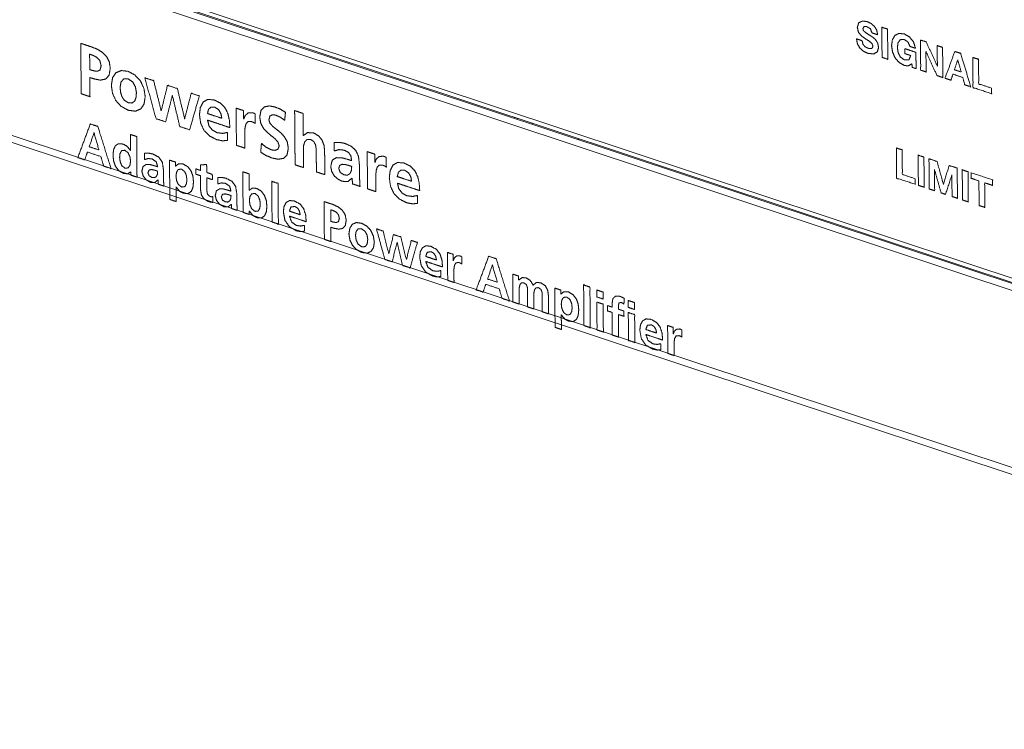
# Model space of a CAD drawing. Header units: millimetres. Extents: x 0 to 2122, y 0 to 1639.
# Tile 23 of 75: x 1189 to 1241, y 1211 to 1249. Entities that reach past the tile are written whole.
import ezdxf

# ---------------------------------------------------------------- set-up
doc = ezdxf.new("R2010")
doc.units = ezdxf.units.MM
doc.layers.add('1', color=7, linetype='Continuous', true_color=0xffffff)

msp = doc.modelspace()

# ---------------------------------------------------------------- linework, layer by layer
at = {"layer": '1', "color": 7, "linetype": 'Continuous', "lineweight": 13}
for p, q in [((1193.803, 1250.785), (1306.402, 1213.403)), ((1193.953, 1250.522), (1306.552, 1213.14)), ((1306.741, 1213.014), (1194.338, 1250.33)), ((1306.326, 1212.784), (1193.923, 1250.101)), ((1508.304, 1136.363), (1185.445, 1243.55)), ((1215.183, 1243.41), (1215.259, 1243.449)), ((1215.348, 1243.355), (1215.424, 1243.394)), ((1185.762, 1243.082), (1508.349, 1135.986)), ((1216.14, 1243.092), (1216.151, 1243.098)), ((1216.15, 1243.153), (1216.151, 1243.089))]:
    msp.add_line(p, q, dxfattribs=at)
for points, knots in [([(1233.602, 1247.502), (1233.647, 1247.317), (1233.759, 1247.186), (1233.911, 1247.106), (1234.029, 1247.082), (1234.134, 1247.106), (1234.179, 1247.215), (1234.117, 1247.366), (1233.963, 1247.491), (1233.766, 1247.615), (1233.566, 1247.759), (1233.412, 1247.948), (1233.349, 1248.205), (1233.425, 1248.448), (1233.618, 1248.544), (1233.863, 1248.515), (1234.072, 1248.417), (1234.25, 1248.268), (1234.374, 1248.068), (1234.422, 1247.817), (1234.204, 1247.89), (1234.127, 1247.915), (1234.04, 1248.136), (1233.851, 1248.247), (1233.711, 1248.254), (1233.643, 1248.136), (1233.674, 1248.032), (1233.797, 1247.925), (1234.059, 1247.758), (1234.166, 1247.688), (1234.303, 1247.569), (1234.422, 1247.394), (1234.474, 1247.157), (1234.41, 1246.917), (1234.218, 1246.8), (1233.902, 1246.838), (1233.679, 1246.945), (1233.489, 1247.11), (1233.357, 1247.33), (1233.307, 1247.6), (1233.526, 1247.528), (1233.602, 1247.502)], [0, 0, 0.022599, 0.043127, 0.063517, 0.077736, 0.090607, 0.104529, 0.123965, 0.147495, 0.175155, 0.204399, 0.23334, 0.264752, 0.295062, 0.320568, 0.349865, 0.377263, 0.404823, 0.43277, 0.463075, 0.4904, 0.499958, 0.528177, 0.55413, 0.570856, 0.586969, 0.599874, 0.619121, 0.656083, 0.671229, 0.692781, 0.717887, 0.746752, 0.776269, 0.802969, 0.840782, 0.870079, 0.900025, 0.930503, 0.963085, 0.990433, 1, 1]), ([(1234.658, 1246.625), (1234.963, 1246.523), (1234.949, 1248.116), (1234.645, 1248.217), (1234.658, 1246.625)], [0, 0, 0.083881, 0.499975, 0.583884, 1, 1]), ([(1236.23, 1246.283), (1236.051, 1246.174), (1235.852, 1246.19), (1235.564, 1246.351), (1235.348, 1246.598), (1235.212, 1246.906), (1235.163, 1247.244), (1235.207, 1247.56), (1235.338, 1247.782), (1235.551, 1247.89), (1235.838, 1247.859), (1236.108, 1247.704), (1236.321, 1247.443), (1236.426, 1247.103), (1236.351, 1247.128), (1236.135, 1247.199), (1236.028, 1247.434), (1235.84, 1247.564), (1235.621, 1247.557), (1235.503, 1247.396), (1235.468, 1247.143), (1235.507, 1246.874), (1235.629, 1246.637), (1235.849, 1246.485), (1236.081, 1246.497), (1236.176, 1246.719), (1236.096, 1246.745), (1235.869, 1246.821), (1235.869, 1246.888), (1235.867, 1247.082), (1236.072, 1247.013), (1236.389, 1246.908), (1236.45, 1246.888), (1236.452, 1246.585), (1236.454, 1246.33), (1236.457, 1246.027), (1236.406, 1246.044), (1236.262, 1246.092), (1236.23, 1246.283)], [0, 0, 0.023092, 0.045222, 0.081596, 0.117854, 0.154945, 0.192701, 0.227879, 0.256418, 0.282711, 0.314564, 0.348983, 0.386093, 0.425466, 0.434238, 0.45931, 0.487846, 0.513057, 0.537204, 0.559308, 0.587536, 0.617485, 0.646972, 0.67648, 0.702106, 0.728802, 0.738042, 0.764453, 0.77192, 0.793253, 0.817096, 0.853934, 0.860982, 0.894438, 0.922571, 0.956026, 0.961883, 0.978619, 1, 1]), ([(1236.689, 1247.539), (1236.992, 1247.438), (1237.579, 1246.177), (1237.581, 1246.177), (1237.583, 1246.176), (1237.574, 1247.245), (1237.859, 1247.15), (1237.872, 1245.557), (1237.568, 1245.658), (1236.983, 1246.916), (1236.981, 1246.917), (1236.979, 1246.917), (1236.988, 1245.851), (1236.702, 1245.946), (1236.689, 1247.539)], [0, 0, 0.034136, 0.182919, 0.183143, 0.183358, 0.297703, 0.329836, 0.500221, 0.534545, 0.682929, 0.683142, 0.683366, 0.797436, 0.829606, 1, 1]), ([(1192.286, 1247.364), (1192.493, 1247.296), (1192.813, 1247.189), (1192.874, 1247.169), (1193.169, 1247.049), (1193.433, 1246.884), (1193.648, 1246.666), (1193.793, 1246.388), (1193.848, 1246.042), (1193.781, 1245.67), (1193.593, 1245.471), (1193.31, 1245.419), (1192.961, 1245.491), (1192.816, 1245.539), (1192.765, 1245.556), (1192.767, 1245.293), (1192.771, 1244.806), (1192.773, 1244.543), (1192.541, 1244.621), (1192.308, 1244.698), (1192.307, 1244.789), (1192.302, 1245.389), (1192.295, 1246.252), (1192.289, 1247.028), (1192.286, 1247.364)], [0, 0, 0.027644, 0.070347, 0.078518, 0.118867, 0.158408, 0.197151, 0.236864, 0.281271, 0.329165, 0.363898, 0.400308, 0.44552, 0.464904, 0.471683, 0.504941, 0.5667, 0.599958, 0.631025, 0.662085, 0.673674, 0.749694, 0.859088, 0.957353, 1, 1]), ([(1192.761, 1245.976), (1192.843, 1245.949), (1192.924, 1245.922), (1193.142, 1245.884), (1193.302, 1245.953), (1193.363, 1246.172), (1193.299, 1246.438), (1193.139, 1246.623), (1192.917, 1246.735), (1192.755, 1246.789), (1192.755, 1246.705), (1192.759, 1246.262), (1192.761, 1245.976)], [0, 0, 0.033666, 0.067311, 0.154162, 0.222624, 0.312165, 0.419478, 0.515635, 0.613167, 0.680478, 0.713704, 0.887527, 1, 1]), ([(1238.505, 1246.936), (1238.817, 1246.832), (1239.349, 1245.067), (1239.032, 1245.172), (1238.925, 1245.561), (1238.406, 1245.734), (1238.3, 1245.415), (1237.992, 1245.518), (1238.505, 1246.936)], [0, 0, 0.058509, 0.386248, 0.445528, 0.517342, 0.614425, 0.674082, 0.731862, 1, 1]), ([(1238.484, 1245.968), (1238.843, 1245.849), (1238.663, 1246.491), (1238.661, 1246.492), (1238.659, 1246.492), (1238.484, 1245.968)], [0, 0, 0.236071, 0.652333, 0.65359, 0.654831, 1, 1]), ([(1239.455, 1246.62), (1239.76, 1246.519), (1239.771, 1245.221), (1240.446, 1244.997), (1240.448, 1244.702), (1239.468, 1245.028), (1239.455, 1246.62)], [0, 0, 0.06117, 0.308401, 0.443896, 0.5, 0.696665, 1, 1]), ([(1194.787, 1245.882), (1195.143, 1245.693), (1195.429, 1245.392), (1195.621, 1245.001), (1195.693, 1244.541), (1195.636, 1244.164), (1195.464, 1243.9), (1195.184, 1243.776), (1194.805, 1243.823), (1194.426, 1244.028), (1194.143, 1244.338), (1193.965, 1244.719), (1193.902, 1245.136), (1193.967, 1245.55), (1194.153, 1245.815), (1194.435, 1245.928), (1194.787, 1245.882)], [0, 0, 0.064952, 0.131943, 0.202197, 0.277278, 0.338812, 0.389775, 0.439128, 0.500781, 0.570251, 0.637955, 0.705756, 0.77383, 0.841454, 0.893747, 0.9427, 1, 1]), ([(1194.801, 1244.221), (1195.013, 1244.21), (1195.144, 1244.323), (1195.21, 1244.519), (1195.228, 1244.757), (1195.178, 1245.058), (1195.033, 1245.32), (1194.791, 1245.485), (1194.552, 1245.478), (1194.411, 1245.31), (1194.367, 1245.043), (1194.388, 1244.793), (1194.458, 1244.552), (1194.591, 1244.351), (1194.801, 1244.221)], [0, 0, 0.061385, 0.111566, 0.171486, 0.240799, 0.329399, 0.416184, 0.501285, 0.570659, 0.63433, 0.712806, 0.785465, 0.858224, 0.928154, 1, 1]), ([(1195.671, 1245.543), (1196.143, 1245.387), (1196.534, 1243.805), (1196.541, 1243.803), (1196.874, 1245.144), (1197.393, 1244.972), (1197.777, 1243.393), (1197.78, 1243.391), (1197.783, 1243.39), (1198.127, 1244.728), (1198.553, 1244.587), (1198.044, 1242.794), (1197.519, 1242.968), (1197.134, 1244.593), (1197.131, 1244.594), (1197.127, 1244.595), (1196.774, 1243.215), (1196.266, 1243.384), (1195.671, 1245.543)], [0, 0, 0.031454, 0.134447, 0.134887, 0.222244, 0.256788, 0.359552, 0.359767, 0.359975, 0.447284, 0.475624, 0.593473, 0.628458, 0.734019, 0.734238, 0.734463, 0.82451, 0.858388, 1, 1]), ([(1200.051, 1242.238), (1199.787, 1242.209), (1199.464, 1242.276), (1199.086, 1242.47), (1198.803, 1242.763), (1198.626, 1243.141), (1198.562, 1243.593), (1198.608, 1243.979), (1198.753, 1244.26), (1199, 1244.402), (1199.347, 1244.368), (1199.676, 1244.202), (1199.91, 1243.962), (1200.062, 1243.66), (1200.144, 1243.306), (1200.171, 1242.91), (1199.937, 1242.988), (1199.454, 1243.148), (1199.223, 1243.225), (1198.988, 1243.303), (1199.065, 1243.008), (1199.236, 1242.784), (1199.481, 1242.644), (1199.783, 1242.603), (1200.048, 1242.654), (1200.048, 1242.589), (1200.051, 1242.303), (1200.051, 1242.238)], [0, 0, 0.031126, 0.069665, 0.119443, 0.167012, 0.215902, 0.269267, 0.314746, 0.351791, 0.385006, 0.425876, 0.469003, 0.508162, 0.547716, 0.590257, 0.636628, 0.665532, 0.725052, 0.753534, 0.782439, 0.818023, 0.851074, 0.884097, 0.919797, 0.951298, 0.95891, 0.992387, 1, 1]), ([(1199.743, 1243.403), (1199.697, 1243.648), (1199.579, 1243.854), (1199.377, 1243.985), (1199.169, 1243.993), (1199.04, 1243.873), (1198.986, 1243.654), (1199.252, 1243.566), (1199.664, 1243.429), (1199.743, 1243.403)], [0, 0, 0.116719, 0.227636, 0.340633, 0.43821, 0.520944, 0.626294, 0.757828, 0.961137, 1, 1]), ([(1200.501, 1243.94), (1200.563, 1243.919), (1200.834, 1243.829), (1200.896, 1243.809), (1200.898, 1243.585), (1200.9, 1243.361), (1200.903, 1243.36), (1200.907, 1243.359), (1200.976, 1243.545), (1201.137, 1243.687), (1201.371, 1243.696), (1201.438, 1243.672), (1201.508, 1243.636), (1201.508, 1243.555), (1201.511, 1243.201), (1201.512, 1243.12), (1201.427, 1243.179), (1201.312, 1243.228), (1201.136, 1243.231), (1201.03, 1243.122), (1200.976, 1242.943), (1200.958, 1242.738), (1200.956, 1242.547), (1200.957, 1242.472), (1200.96, 1242.079), (1200.962, 1241.825), (1200.74, 1241.899), (1200.587, 1241.949), (1200.517, 1241.972), (1200.516, 1242.057), (1200.512, 1242.595), (1200.506, 1243.317), (1200.502, 1243.855), (1200.501, 1243.94)], [0, 0, 0.01005, 0.054236, 0.064275, 0.098761, 0.133248, 0.133785, 0.134325, 0.1649, 0.198028, 0.23421, 0.245175, 0.257268, 0.269703, 0.324418, 0.336853, 0.352841, 0.372096, 0.399289, 0.422748, 0.451477, 0.483336, 0.512785, 0.524378, 0.58496, 0.624166, 0.660354, 0.685226, 0.696531, 0.709565, 0.792556, 0.903975, 0.986965, 1, 1]), ([(1203.069, 1243.296), (1202.839, 1243.457), (1202.597, 1243.568), (1202.431, 1243.591), (1202.292, 1243.524), (1202.234, 1243.319), (1202.292, 1243.137), (1202.438, 1242.976), (1202.638, 1242.816), (1202.855, 1242.639), (1203.055, 1242.427), (1203.202, 1242.16), (1203.261, 1241.82), (1203.194, 1241.471), (1203.006, 1241.284), (1202.73, 1241.236), (1202.397, 1241.303), (1202.091, 1241.432), (1201.801, 1241.603), (1201.821, 1241.837), (1201.84, 1242.07), (1202.095, 1241.867), (1202.367, 1241.732), (1202.552, 1241.706), (1202.71, 1241.765), (1202.776, 1241.939), (1202.718, 1242.137), (1202.572, 1242.308), (1202.372, 1242.472), (1202.155, 1242.649), (1201.955, 1242.859), (1201.808, 1243.121), (1201.749, 1243.457), (1201.815, 1243.812), (1201.996, 1244.003), (1202.255, 1244.057), (1202.554, 1244.001), (1202.842, 1243.882), (1203.109, 1243.721), (1203.103, 1243.655), (1203.076, 1243.363), (1203.069, 1243.296)], [0, 0, 0.026339, 0.05132, 0.066993, 0.081534, 0.10153, 0.119405, 0.139828, 0.163785, 0.190053, 0.217413, 0.246003, 0.278385, 0.311741, 0.33656, 0.362851, 0.394745, 0.42591, 0.457483, 0.479461, 0.501431, 0.532031, 0.560478, 0.577986, 0.593841, 0.61128, 0.630601, 0.651706, 0.675931, 0.70223, 0.729421, 0.757655, 0.789592, 0.823502, 0.848182, 0.872944, 0.901459, 0.930766, 0.959987, 0.966241, 0.993753, 1, 1]), ([(1203.595, 1243.807), (1203.818, 1243.734), (1203.971, 1243.683), (1204.041, 1243.66), (1204.042, 1243.573), (1204.046, 1243.077), (1204.048, 1242.797), (1204.05, 1242.495), (1204.057, 1242.492), (1204.279, 1242.646), (1204.593, 1242.627), (1204.855, 1242.481), (1205.038, 1242.26), (1205.145, 1241.981), (1205.181, 1241.662), (1205.184, 1241.34), (1205.189, 1240.743), (1205.191, 1240.421), (1204.969, 1240.495), (1204.746, 1240.569), (1204.745, 1240.646), (1204.742, 1241.094), (1204.739, 1241.347), (1204.737, 1241.619), (1204.731, 1241.811), (1204.697, 1242.004), (1204.61, 1242.171), (1204.443, 1242.28), (1204.247, 1242.279), (1204.128, 1242.154), (1204.071, 1241.961), (1204.057, 1241.758), (1204.059, 1241.508), (1204.062, 1241.044), (1204.065, 1240.795), (1203.842, 1240.869), (1203.619, 1240.943), (1203.617, 1241.24), (1203.614, 1241.561), (1203.607, 1242.375), (1203.604, 1242.799), (1203.598, 1243.51), (1203.595, 1243.807)], [0, 0, 0.019486, 0.032885, 0.038973, 0.046142, 0.087355, 0.110657, 0.135744, 0.136322, 0.158772, 0.184863, 0.209767, 0.233585, 0.258424, 0.285063, 0.311798, 0.361444, 0.38818, 0.407666, 0.427153, 0.433615, 0.470776, 0.491777, 0.514399, 0.53032, 0.546662, 0.562267, 0.578811, 0.595142, 0.609473, 0.626197, 0.643098, 0.663831, 0.702338, 0.723071, 0.742558, 0.762044, 0.786788, 0.813441, 0.881025, 0.916243, 0.975256, 1, 1]), ([(1192.792, 1243.103), (1193.186, 1242.972), (1193.886, 1240.744), (1193.499, 1240.872), (1193.346, 1241.381), (1192.639, 1241.615), (1192.491, 1241.207), (1192.13, 1241.327), (1192.792, 1243.103)], [0, 0, 0.058102, 0.385023, 0.442075, 0.516434, 0.620565, 0.681385, 0.734707, 1, 1]), ([(1192.987, 1242.638), (1192.984, 1242.639), (1192.982, 1242.639), (1192.737, 1241.897), (1193.246, 1241.728), (1192.987, 1242.638)], [0, 0, 0.001187, 0.00234, 0.346901, 0.583196, 1, 1]), ([(1194.934, 1240.562), (1194.929, 1240.563), (1194.755, 1240.467), (1194.537, 1240.493), (1194.286, 1240.641), (1194.117, 1240.869), (1194.022, 1241.148), (1193.991, 1241.449), (1194.018, 1241.732), (1194.108, 1241.946), (1194.274, 1242.059), (1194.524, 1242.039), (1194.742, 1241.916), (1194.91, 1241.705), (1194.912, 1241.704), (1194.915, 1241.703), (1194.914, 1241.791), (1194.91, 1242.251), (1194.908, 1242.549), (1194.96, 1242.532), (1195.19, 1242.455), (1195.242, 1242.438), (1195.245, 1242.102), (1195.251, 1241.363), (1195.257, 1240.624), (1195.26, 1240.288), (1195.176, 1240.316), (1194.935, 1240.395), (1194.934, 1240.562)], [0, 0, 0.000753, 0.029374, 0.06101, 0.102947, 0.143721, 0.186159, 0.229793, 0.270612, 0.304122, 0.332988, 0.369117, 0.405103, 0.443984, 0.44436, 0.444748, 0.457414, 0.523676, 0.566545, 0.574462, 0.609318, 0.617246, 0.665626, 0.772055, 0.878495, 0.926876, 0.939634, 0.976059, 1, 1]), ([(1218.562, 1242.352), (1218.591, 1242.31), (1218.622, 1242.268)], [0, 0, 0.500728, 1, 1]), ([(1205.678, 1242.118), (1205.969, 1242.13), (1206.272, 1242.069), (1206.608, 1241.91), (1206.838, 1241.685), (1206.971, 1241.384), (1207.016, 1240.996), (1207.017, 1240.93), (1207.018, 1240.743), (1207.023, 1240.476), (1207.029, 1240.248), (1207.039, 1240.028), (1207.053, 1239.803), (1206.857, 1239.868), (1206.661, 1239.933), (1206.644, 1240.101), (1206.638, 1240.233), (1206.635, 1240.235), (1206.632, 1240.236), (1206.407, 1240.059), (1206.106, 1240.071), (1205.885, 1240.183), (1205.692, 1240.36), (1205.556, 1240.588), (1205.503, 1240.854), (1205.583, 1241.182), (1205.791, 1241.319), (1206.071, 1241.318), (1206.365, 1241.242), (1206.547, 1241.182), (1206.611, 1241.161), (1206.567, 1241.426), (1206.439, 1241.601), (1206.222, 1241.713), (1205.943, 1241.747), (1205.695, 1241.674), (1205.687, 1241.896), (1205.678, 1242.118)], [0, 0, 0.033388, 0.068932, 0.111621, 0.148604, 0.186448, 0.231361, 0.238875, 0.260342, 0.291017, 0.317215, 0.34257, 0.368506, 0.392245, 0.415977, 0.435331, 0.450611, 0.451022, 0.451422, 0.484228, 0.51882, 0.547324, 0.57734, 0.60787, 0.639037, 0.677799, 0.706399, 0.738609, 0.773449, 0.795491, 0.803204, 0.83402, 0.85903, 0.887042, 0.919306, 0.948993, 0.974497, 1, 1]), ([(1235.417, 1241.833), (1235.722, 1241.732), (1235.733, 1240.434), (1236.408, 1240.209), (1236.41, 1239.915), (1235.43, 1240.24), (1235.417, 1241.833)], [0, 0, 0.061154, 0.30838, 0.443892, 0.499995, 0.696655, 1, 1]), ([(1194.627, 1240.761), (1194.801, 1240.78), (1194.892, 1240.934), (1194.917, 1241.142), (1194.885, 1241.366), (1194.787, 1241.578), (1194.614, 1241.712), (1194.446, 1241.689), (1194.362, 1241.535), (1194.34, 1241.333), (1194.367, 1241.111), (1194.455, 1240.896), (1194.627, 1240.761)], [0, 0, 0.071171, 0.143523, 0.228655, 0.320287, 0.415224, 0.50404, 0.572635, 0.643767, 0.726213, 0.81722, 0.911315, 1, 1]), ([(1195.649, 1241.554), (1195.867, 1241.563), (1196.095, 1241.517), (1196.413, 1241.347), (1196.594, 1241.085), (1196.654, 1240.711), (1196.655, 1240.522), (1196.659, 1240.322), (1196.663, 1240.15), (1196.67, 1239.985), (1196.681, 1239.816), (1196.605, 1239.841), (1196.387, 1239.913), (1196.374, 1240.04), (1196.37, 1240.139), (1196.368, 1240.14), (1196.365, 1240.141), (1196.196, 1240.008), (1195.97, 1240.017), (1195.753, 1240.141), (1195.586, 1240.345), (1195.518, 1240.605), (1195.578, 1240.851), (1195.734, 1240.954), (1195.944, 1240.954), (1196.165, 1240.897), (1196.301, 1240.851), (1196.349, 1240.835), (1196.276, 1241.107), (1196.057, 1241.25), (1195.848, 1241.275), (1195.662, 1241.221), (1195.659, 1241.307), (1195.649, 1241.554)], [0, 0, 0.033424, 0.069006, 0.124315, 0.173208, 0.231212, 0.260222, 0.290947, 0.317217, 0.342599, 0.368581, 0.380908, 0.416108, 0.435542, 0.450853, 0.451266, 0.451667, 0.484557, 0.519208, 0.557568, 0.597949, 0.639244, 0.678048, 0.706675, 0.738941, 0.773817, 0.795892, 0.803622, 0.846775, 0.886841, 0.919134, 0.948877, 0.96213, 1, 1]), ([(1207.433, 1241.638), (1207.63, 1241.573), (1207.828, 1241.507), (1207.83, 1241.284), (1207.832, 1241.06), (1207.835, 1241.059), (1207.839, 1241.058), (1207.908, 1241.243), (1208.069, 1241.386), (1208.303, 1241.395), (1208.37, 1241.371), (1208.44, 1241.335), (1208.442, 1241.077), (1208.444, 1240.819), (1208.359, 1240.878), (1208.244, 1240.927), (1208.068, 1240.929), (1207.962, 1240.82), (1207.908, 1240.642), (1207.89, 1240.436), (1207.888, 1240.245), (1207.891, 1239.991), (1207.894, 1239.598), (1207.894, 1239.523), (1207.672, 1239.597), (1207.449, 1239.671), (1207.447, 1239.979), (1207.441, 1240.655), (1207.435, 1241.331), (1207.433, 1241.638)], [0, 0, 0.032126, 0.064257, 0.098756, 0.133242, 0.133778, 0.134327, 0.164889, 0.198015, 0.234196, 0.245173, 0.25726, 0.297051, 0.336856, 0.352833, 0.372099, 0.399291, 0.422749, 0.451478, 0.483336, 0.512784, 0.551989, 0.612582, 0.624162, 0.66035, 0.696538, 0.743956, 0.848269, 0.952594, 1, 1]), ([(1236.58, 1239.858), (1236.885, 1239.757), (1236.872, 1241.35), (1236.567, 1241.451), (1236.58, 1239.858)], [0, 0, 0.083908, 0.5, 0.583908, 1, 1]), ([(1196.978, 1241.19), (1197.297, 1241.084), (1197.299, 1240.874), (1197.301, 1240.874), (1197.304, 1240.873), (1197.456, 1240.997), (1197.701, 1240.984), (1197.952, 1240.838), (1198.12, 1240.614), (1198.215, 1240.338), (1198.246, 1240.037), (1198.22, 1239.754), (1198.128, 1239.537), (1197.961, 1239.421), (1197.706, 1239.441), (1197.508, 1239.547), (1197.328, 1239.769), (1197.323, 1239.771), (1197.325, 1239.5), (1197.327, 1239.271), (1197.33, 1239), (1197.277, 1239.017), (1197.047, 1239.094), (1196.995, 1239.111), (1196.992, 1239.436), (1196.987, 1240.15), (1196.981, 1240.865), (1196.978, 1241.19)], [0, 0, 0.049059, 0.079588, 0.079981, 0.080362, 0.109074, 0.144878, 0.187231, 0.228111, 0.270676, 0.314877, 0.356248, 0.39062, 0.420381, 0.457586, 0.490368, 0.532124, 0.532886, 0.572474, 0.605778, 0.645366, 0.653395, 0.688741, 0.69677, 0.74415, 0.848391, 0.95262, 1, 1]), ([(1198.614, 1240.366), (1198.431, 1240.427), (1198.367, 1240.448), (1198.366, 1240.521), (1198.364, 1240.729), (1198.547, 1240.669), (1198.611, 1240.647), (1198.61, 1240.866), (1198.609, 1240.943), (1198.661, 1240.945), (1198.89, 1240.953), (1198.942, 1240.955), (1198.943, 1240.89), (1198.944, 1240.746), (1198.946, 1240.536), (1199.022, 1240.511), (1199.242, 1240.438), (1199.243, 1240.365), (1199.245, 1240.157), (1199.025, 1240.23), (1198.948, 1240.255), (1198.95, 1240.013), (1198.952, 1239.81), (1198.954, 1239.567), (1198.986, 1239.388), (1199.113, 1239.271), (1199.198, 1239.253), (1199.265, 1239.261), (1199.274, 1239.033), (1199.277, 1238.954), (1199.165, 1238.965), (1199.03, 1239.001), (1198.808, 1239.134), (1198.669, 1239.345), (1198.62, 1239.615), (1198.618, 1239.88), (1198.616, 1240.102), (1198.614, 1240.366)], [0, 0, 0.031885, 0.043046, 0.055088, 0.089478, 0.121363, 0.132524, 0.168718, 0.181389, 0.190006, 0.227892, 0.23651, 0.247335, 0.271132, 0.305755, 0.31915, 0.357445, 0.369474, 0.403878, 0.44216, 0.455568, 0.495603, 0.529269, 0.569305, 0.599454, 0.627942, 0.642359, 0.65342, 0.691066, 0.704239, 0.722857, 0.745897, 0.788688, 0.830483, 0.875847, 0.91956, 0.956301, 1, 1]), ([(1206.213, 1240.409), (1206.393, 1240.397), (1206.524, 1240.481), (1206.596, 1240.643), (1206.613, 1240.855), (1206.563, 1240.872), (1206.471, 1240.903), (1206.421, 1240.919), (1206.259, 1240.962), (1206.099, 1240.969), (1205.976, 1240.908), (1205.928, 1240.744), (1206.011, 1240.533), (1206.213, 1240.409)], [0, 0, 0.089324, 0.165795, 0.253426, 0.35826, 0.38421, 0.432398, 0.458348, 0.540678, 0.619884, 0.687577, 0.771819, 0.883321, 1, 1]), ([(1210.091, 1238.905), (1209.827, 1238.876), (1209.504, 1238.943), (1209.126, 1239.137), (1208.843, 1239.43), (1208.665, 1239.808), (1208.601, 1240.26), (1208.648, 1240.646), (1208.793, 1240.927), (1209.04, 1241.068), (1209.387, 1241.035), (1209.716, 1240.869), (1209.95, 1240.629), (1210.102, 1240.327), (1210.184, 1239.972), (1210.211, 1239.577), (1209.977, 1239.655), (1209.494, 1239.815), (1209.263, 1239.892), (1209.028, 1239.97), (1209.105, 1239.675), (1209.276, 1239.45), (1209.521, 1239.311), (1209.823, 1239.269), (1210.087, 1239.321), (1210.089, 1239.113), (1210.09, 1238.97), (1210.091, 1238.905)], [0, 0, 0.031106, 0.069635, 0.119407, 0.16698, 0.215882, 0.269246, 0.314725, 0.351772, 0.38499, 0.425858, 0.468971, 0.508135, 0.547692, 0.590234, 0.636603, 0.665516, 0.725042, 0.753536, 0.782449, 0.818048, 0.851098, 0.884128, 0.919817, 0.951299, 0.975645, 0.992388, 1, 1]), ([(1237.139, 1241.261), (1237.568, 1241.119), (1237.901, 1239.916), (1237.906, 1239.914), (1238.203, 1240.908), (1238.632, 1240.766), (1238.645, 1239.173), (1238.36, 1239.268), (1238.351, 1240.396), (1238.349, 1240.397), (1238.346, 1240.398), (1238.016, 1239.382), (1237.781, 1239.46), (1237.433, 1240.69), (1237.431, 1240.691), (1237.429, 1240.691), (1237.438, 1239.574), (1237.153, 1239.668), (1237.139, 1241.261)], [0, 0, 0.038203, 0.14373, 0.144097, 0.231784, 0.269987, 0.404625, 0.430015, 0.52543, 0.525622, 0.525806, 0.61611, 0.637039, 0.745131, 0.745299, 0.74547, 0.839941, 0.865362, 1, 1]), ([(1196.05, 1240.271), (1196.186, 1240.262), (1196.284, 1240.325), (1196.338, 1240.447), (1196.351, 1240.606), (1196.279, 1240.63), (1196.206, 1240.654), (1196.044, 1240.692), (1195.899, 1240.668), (1195.837, 1240.522), (1195.899, 1240.364), (1196.05, 1240.271)], [0, 0, 0.08957, 0.166318, 0.254074, 0.359255, 0.4095, 0.459728, 0.569837, 0.666788, 0.771098, 0.882968, 1, 1]), ([(1197.321, 1240.344), (1197.35, 1240.118), (1197.444, 1239.903), (1197.619, 1239.767), (1197.789, 1239.79), (1197.875, 1239.946), (1197.897, 1240.153), (1197.872, 1240.37), (1197.785, 1240.581), (1197.616, 1240.715), (1197.444, 1240.696), (1197.349, 1240.548), (1197.321, 1240.344)], [0, 0, 0.092685, 0.188047, 0.278322, 0.347996, 0.420489, 0.504992, 0.594065, 0.686636, 0.774216, 0.844742, 0.916414, 1, 1]), ([(1199.53, 1240.266), (1199.748, 1240.275), (1199.975, 1240.229), (1200.293, 1240.059), (1200.475, 1239.797), (1200.534, 1239.423), (1200.536, 1239.234), (1200.539, 1239.033), (1200.544, 1238.862), (1200.551, 1238.697), (1200.562, 1238.527), (1200.344, 1238.6), (1200.267, 1238.625), (1200.255, 1238.751), (1200.25, 1238.851), (1200.245, 1238.853), (1200.077, 1238.72), (1199.851, 1238.729), (1199.633, 1238.852), (1199.466, 1239.056), (1199.398, 1239.317), (1199.458, 1239.563), (1199.614, 1239.665), (1199.825, 1239.665), (1200.045, 1239.608), (1200.182, 1239.563), (1200.23, 1239.547), (1200.157, 1239.819), (1199.938, 1239.961), (1199.729, 1239.987), (1199.542, 1239.932), (1199.533, 1240.179), (1199.53, 1240.266)], [0, 0, 0.033411, 0.068993, 0.124291, 0.173195, 0.231214, 0.260212, 0.29095, 0.317207, 0.342589, 0.368572, 0.403783, 0.416111, 0.435532, 0.45087, 0.451672, 0.484551, 0.519201, 0.557551, 0.597933, 0.639228, 0.678033, 0.70666, 0.738926, 0.773803, 0.795877, 0.803608, 0.846773, 0.88684, 0.919133, 0.948876, 0.986747, 1, 1]), ([(1200.853, 1240.575), (1200.905, 1240.558), (1201.135, 1240.482), (1201.187, 1240.464), (1201.19, 1240.16), (1201.192, 1239.905), (1201.194, 1239.601), (1201.199, 1239.599), (1201.359, 1239.711), (1201.582, 1239.696), (1201.833, 1239.55), (1202.001, 1239.326), (1202.096, 1239.05), (1202.127, 1238.748), (1202.101, 1238.466), (1202.01, 1238.249), (1201.844, 1238.132), (1201.594, 1238.15), (1201.38, 1238.27), (1201.198, 1238.496), (1201.196, 1238.497), (1201.193, 1238.498), (1201.195, 1238.317), (1201.111, 1238.345), (1200.871, 1238.425), (1200.868, 1238.761), (1200.862, 1239.5), (1200.856, 1240.239), (1200.853, 1240.575)], [0, 0, 0.007866, 0.042499, 0.050372, 0.09384, 0.130387, 0.173843, 0.174643, 0.202483, 0.234393, 0.275918, 0.316003, 0.357753, 0.401095, 0.441661, 0.475363, 0.504339, 0.540192, 0.575312, 0.61686, 0.617234, 0.617619, 0.643498, 0.65617, 0.692371, 0.740439, 0.846191, 0.951944, 1, 1]), ([(1209.783, 1240.07), (1209.737, 1240.315), (1209.619, 1240.52), (1209.417, 1240.652), (1209.209, 1240.66), (1209.079, 1240.54), (1209.025, 1240.321), (1209.292, 1240.233), (1209.704, 1240.096), (1209.783, 1240.07)], [0, 0, 0.116703, 0.227625, 0.340542, 0.438182, 0.520905, 0.626222, 0.757811, 0.961143, 1, 1]), ([(1238.912, 1239.084), (1239.217, 1238.983), (1239.204, 1240.576), (1238.899, 1240.677), (1238.912, 1239.084)], [0, 0, 0.083889, 0.49999, 0.583899, 1, 1]), ([(1239.78, 1240.091), (1239.365, 1240.229), (1239.362, 1240.523), (1240.498, 1240.146), (1240.5, 1239.852), (1240.085, 1239.99), (1240.095, 1238.691), (1239.791, 1238.793), (1239.78, 1240.091)], [0, 0, 0.078465, 0.131279, 0.34573, 0.398544, 0.477009, 0.709743, 0.767265, 1, 1]), ([(1202.402, 1237.916), (1202.736, 1237.805), (1202.718, 1239.956), (1202.384, 1240.067), (1202.402, 1237.916)], [0, 0, 0.070396, 0.499992, 0.570404, 1, 1]), ([(1199.931, 1238.983), (1200.067, 1238.974), (1200.164, 1239.037), (1200.219, 1239.158), (1200.232, 1239.318), (1200.159, 1239.342), (1200.087, 1239.366), (1199.924, 1239.404), (1199.779, 1239.38), (1199.717, 1239.234), (1199.78, 1239.076), (1199.931, 1238.983)], [0, 0, 0.089567, 0.166283, 0.254038, 0.359269, 0.409496, 0.45974, 0.569886, 0.666772, 0.771129, 0.882925, 1, 1]), ([(1201.5, 1238.479), (1201.67, 1238.501), (1201.755, 1238.658), (1201.778, 1238.864), (1201.752, 1239.082), (1201.666, 1239.293), (1201.497, 1239.426), (1201.324, 1239.408), (1201.229, 1239.259), (1201.201, 1239.056), (1201.23, 1238.83), (1201.324, 1238.615), (1201.5, 1238.479)], [0, 0, 0.069673, 0.142194, 0.22666, 0.315731, 0.408332, 0.495889, 0.566413, 0.638055, 0.721639, 0.814351, 0.90968, 1, 1]), ([(1204.117, 1237.43), (1203.919, 1237.408), (1203.677, 1237.459), (1203.313, 1237.67), (1203.083, 1238.007), (1202.999, 1238.447), (1203.034, 1238.737), (1203.143, 1238.948), (1203.328, 1239.054), (1203.589, 1239.029), (1203.886, 1238.864), (1204.075, 1238.616), (1204.176, 1238.301), (1204.207, 1237.935), (1203.977, 1238.011), (1203.55, 1238.153), (1203.319, 1238.23), (1203.433, 1237.917), (1203.689, 1237.735), (1203.916, 1237.704), (1204.115, 1237.742), (1204.115, 1237.661), (1204.117, 1237.43)], [0, 0, 0.031203, 0.069808, 0.135394, 0.199169, 0.269126, 0.314692, 0.351817, 0.38508, 0.426034, 0.479106, 0.527808, 0.57944, 0.636864, 0.674735, 0.745055, 0.782922, 0.83483, 0.883881, 0.919649, 0.951215, 0.963866, 1, 1]), ([(1203.886, 1238.305), (1203.851, 1238.488), (1203.763, 1238.643), (1203.611, 1238.742), (1203.399, 1238.713), (1203.317, 1238.493), (1203.376, 1238.474), (1203.686, 1238.371), (1203.886, 1238.305)], [0, 0, 0.117409, 0.229061, 0.342719, 0.476987, 0.624142, 0.663231, 0.867694, 1, 1]), ([(1205.151, 1239), (1205.372, 1238.926), (1205.593, 1238.853), (1205.866, 1238.735), (1206.099, 1238.562), (1206.261, 1238.324), (1206.324, 1238.007), (1206.274, 1237.728), (1206.132, 1237.578), (1205.92, 1237.54), (1205.658, 1237.593), (1205.584, 1237.618), (1205.51, 1237.642), (1205.513, 1237.375), (1205.515, 1237.15), (1205.517, 1236.882), (1205.342, 1236.94), (1205.168, 1236.998), (1205.167, 1237.084), (1205.162, 1237.631), (1205.156, 1238.366), (1205.152, 1238.914), (1205.151, 1239)], [0, 0, 0.039298, 0.078591, 0.128895, 0.1778, 0.22655, 0.281019, 0.328943, 0.363671, 0.4001, 0.445344, 0.458436, 0.471532, 0.516704, 0.554698, 0.59987, 0.630929, 0.662, 0.676522, 0.768947, 0.893054, 0.985478, 1, 1]), ([(1205.508, 1237.958), (1205.63, 1237.917), (1205.794, 1237.888), (1205.914, 1237.94), (1205.96, 1238.105), (1205.912, 1238.305), (1205.791, 1238.443), (1205.625, 1238.528), (1205.564, 1238.548), (1205.503, 1238.568), (1205.504, 1238.473), (1205.507, 1238.053), (1205.508, 1237.958)], [0, 0, 0.067373, 0.154212, 0.222682, 0.312244, 0.419528, 0.515705, 0.613172, 0.646838, 0.680518, 0.730464, 0.950097, 1, 1]), ([(1207.13, 1237.854), (1207.397, 1237.712), (1207.612, 1237.486), (1207.756, 1237.192), (1207.81, 1236.847), (1207.768, 1236.564), (1207.638, 1236.365), (1207.428, 1236.273), (1207.143, 1236.308), (1206.859, 1236.462), (1206.647, 1236.694), (1206.514, 1236.98), (1206.466, 1237.294), (1206.515, 1237.605), (1206.654, 1237.804), (1206.866, 1237.888), (1207.13, 1237.854)], [0, 0, 0.06498, 0.131959, 0.202219, 0.277303, 0.338874, 0.389842, 0.439204, 0.50087, 0.570297, 0.637957, 0.705753, 0.773856, 0.841505, 0.893796, 0.942718, 1, 1]), ([(1207.141, 1236.606), (1207.338, 1236.618), (1207.436, 1236.776), (1207.461, 1237.009), (1207.424, 1237.235), (1207.315, 1237.432), (1207.133, 1237.555), (1206.953, 1237.55), (1206.848, 1237.424), (1206.815, 1237.224), (1206.844, 1236.974), (1206.944, 1236.75), (1207.141, 1236.606)], [0, 0, 0.076733, 0.148714, 0.239581, 0.328404, 0.415438, 0.500854, 0.570396, 0.634279, 0.712911, 0.810281, 0.905503, 1, 1]), ([(1207.921, 1237.557), (1208.275, 1237.439), (1208.569, 1236.253), (1208.571, 1236.252), (1208.574, 1236.251), (1208.824, 1237.257), (1209.213, 1237.128), (1209.502, 1235.943), (1209.507, 1235.941), (1209.765, 1236.944), (1210.084, 1236.839), (1209.702, 1235.493), (1209.308, 1235.624), (1209.019, 1236.843), (1209.017, 1236.844), (1209.014, 1236.845), (1208.749, 1235.809), (1208.367, 1235.936), (1207.921, 1237.557)], [0, 0, 0.031436, 0.134407, 0.134627, 0.13485, 0.222194, 0.256727, 0.359469, 0.35991, 0.4472, 0.475531, 0.593381, 0.628383, 0.733968, 0.734195, 0.734416, 0.824488, 0.858382, 1, 1]), ([(1211.325, 1235.037), (1211.126, 1235.015), (1210.884, 1235.066), (1210.521, 1235.277), (1210.29, 1235.614), (1210.207, 1236.054), (1210.241, 1236.344), (1210.351, 1236.555), (1210.535, 1236.662), (1210.796, 1236.637), (1211.093, 1236.471), (1211.283, 1236.223), (1211.384, 1235.908), (1211.415, 1235.542), (1211.185, 1235.618), (1210.971, 1235.689), (1210.593, 1235.815), (1210.527, 1235.837), (1210.641, 1235.524), (1210.897, 1235.342), (1211.124, 1235.311), (1211.322, 1235.349), (1211.324, 1235.118), (1211.325, 1235.037)], [0, 0, 0.031177, 0.06982, 0.135392, 0.199163, 0.269116, 0.31468, 0.351792, 0.385071, 0.425996, 0.47907, 0.527778, 0.579415, 0.636835, 0.674712, 0.709874, 0.772096, 0.782926, 0.834843, 0.883873, 0.919653, 0.951218, 0.987349, 1, 1]), ([(1211.094, 1235.912), (1211.059, 1236.096), (1210.971, 1236.25), (1210.819, 1236.349), (1210.607, 1236.32), (1210.525, 1236.1), (1210.584, 1236.081), (1210.893, 1235.978), (1211.094, 1235.912)], [0, 0, 0.117367, 0.229048, 0.342753, 0.476964, 0.624115, 0.663173, 0.867676, 1, 1]), ([(1211.677, 1236.31), (1211.974, 1236.211), (1211.977, 1235.876), (1211.982, 1235.874), (1212.034, 1236.013), (1212.154, 1236.121), (1212.33, 1236.127), (1212.38, 1236.109), (1212.432, 1236.082), (1212.433, 1236.022), (1212.435, 1235.755), (1212.436, 1235.695), (1212.372, 1235.739), (1212.286, 1235.776), (1212.129, 1235.764), (1212.05, 1235.634), (1212.022, 1235.446), (1212.019, 1235.264), (1212.021, 1234.993), (1212.023, 1234.722), (1211.971, 1234.74), (1211.741, 1234.816), (1211.689, 1234.833), (1211.689, 1234.915), (1211.684, 1235.414), (1211.679, 1236.017), (1211.677, 1236.31)], [0, 0, 0.064303, 0.133272, 0.134347, 0.164957, 0.198101, 0.234329, 0.245301, 0.257409, 0.269856, 0.324609, 0.337056, 0.353037, 0.372332, 0.404632, 0.436054, 0.474981, 0.512461, 0.568201, 0.62394, 0.635248, 0.685033, 0.696341, 0.713158, 0.815863, 0.939806, 1, 1]), ([(1213.857, 1236.109), (1214.252, 1235.978), (1214.951, 1233.75), (1214.565, 1233.878), (1214.412, 1234.387), (1213.705, 1234.621), (1213.557, 1234.213), (1213.195, 1234.333), (1213.857, 1236.109)], [0, 0, 0.058148, 0.385037, 0.44204, 0.516397, 0.620526, 0.681344, 0.734713, 1, 1]), ([(1214.053, 1235.644), (1214.05, 1235.645), (1214.048, 1235.646), (1213.803, 1234.904), (1214.312, 1234.735), (1214.053, 1235.644)], [0, 0, 0.001187, 0.00242, 0.346889, 0.583275, 1, 1]), ([(1215.128, 1235.164), (1215.359, 1235.087), (1215.44, 1235.06), (1215.44, 1235.007), (1215.442, 1234.854), (1215.444, 1234.853), (1215.447, 1234.853), (1215.629, 1234.98), (1215.827, 1234.967), (1216.057, 1234.829), (1216.208, 1234.58), (1216.377, 1234.72), (1216.607, 1234.707), (1216.854, 1234.549), (1216.981, 1234.301), (1217.019, 1233.993), (1217.021, 1233.751), (1217.025, 1233.303), (1217.026, 1233.061), (1216.859, 1233.117), (1216.744, 1233.155), (1216.692, 1233.172), (1216.69, 1233.482), (1216.686, 1233.961), (1216.685, 1234.052), (1216.677, 1234.202), (1216.626, 1234.348), (1216.49, 1234.449), (1216.358, 1234.442), (1216.284, 1234.342), (1216.251, 1234.192), (1216.245, 1234.036), (1216.245, 1233.961), (1216.249, 1233.571), (1216.251, 1233.319), (1216.198, 1233.336), (1215.969, 1233.412), (1215.916, 1233.43), (1215.916, 1233.521), (1215.912, 1234), (1215.909, 1234.31), (1215.901, 1234.46), (1215.85, 1234.606), (1215.714, 1234.706), (1215.582, 1234.7), (1215.508, 1234.599), (1215.475, 1234.449), (1215.469, 1234.293), (1215.47, 1234.219), (1215.473, 1233.829), (1215.475, 1233.576), (1215.308, 1233.632), (1215.141, 1233.687), (1215.138, 1233.98), (1215.133, 1234.583), (1215.131, 1234.871), (1215.128, 1235.164)], [0, 0, 0.020988, 0.028335, 0.03295, 0.046116, 0.046355, 0.046596, 0.065723, 0.082833, 0.105979, 0.131081, 0.150049, 0.169957, 0.195265, 0.219245, 0.246035, 0.266882, 0.305581, 0.326428, 0.341615, 0.352062, 0.356802, 0.383533, 0.424842, 0.432737, 0.445673, 0.459017, 0.473573, 0.485004, 0.495784, 0.50904, 0.522503, 0.528936, 0.562578, 0.584345, 0.589095, 0.60997, 0.614719, 0.622614, 0.663923, 0.690655, 0.70359, 0.716927, 0.731483, 0.742901, 0.75367, 0.766934, 0.780396, 0.786829, 0.820471, 0.842238, 0.857434, 0.872635, 0.89789, 0.949876, 0.974752, 1, 1]), ([(1218.894, 1232.441), (1219.228, 1232.33), (1219.21, 1234.481), (1218.876, 1234.592), (1218.894, 1232.441)], [0, 0, 0.070352, 0.5, 0.570352, 1, 1]), ([(1217.35, 1234.426), (1217.67, 1234.32), (1217.671, 1234.111), (1217.676, 1234.109), (1217.829, 1234.234), (1218.074, 1234.221), (1218.325, 1234.075), (1218.493, 1233.851), (1218.588, 1233.575), (1218.619, 1233.273), (1218.592, 1232.991), (1218.501, 1232.774), (1218.333, 1232.657), (1218.079, 1232.678), (1217.881, 1232.784), (1217.701, 1233.006), (1217.696, 1233.008), (1217.698, 1232.736), (1217.7, 1232.508), (1217.702, 1232.237), (1217.65, 1232.254), (1217.535, 1232.292), (1217.368, 1232.348), (1217.365, 1232.672), (1217.362, 1233.005), (1217.356, 1233.768), (1217.353, 1234.101), (1217.35, 1234.426)], [0, 0, 0.049071, 0.079601, 0.080364, 0.109088, 0.144867, 0.187222, 0.22811, 0.270676, 0.314876, 0.356248, 0.390621, 0.420383, 0.457589, 0.490367, 0.532121, 0.532884, 0.572473, 0.605777, 0.645366, 0.653395, 0.671063, 0.696776, 0.744157, 0.79272, 0.904056, 0.952619, 1, 1]), ([(1219.57, 1234.324), (1219.904, 1234.213), (1219.907, 1233.846), (1219.573, 1233.957), (1219.57, 1234.324)], [0, 0, 0.244867, 0.49998, 0.74483, 1, 1]), ([(1220.385, 1233.138), (1220.321, 1233.16), (1220.138, 1233.22), (1220.138, 1233.293), (1220.136, 1233.501), (1220.319, 1233.441), (1220.383, 1233.419), (1220.382, 1233.473), (1220.381, 1233.626), (1220.426, 1233.872), (1220.563, 1234.002), (1220.786, 1233.992), (1220.916, 1233.939), (1221.031, 1233.879), (1221.025, 1233.799), (1221.006, 1233.57), (1220.95, 1233.622), (1220.861, 1233.67), (1220.746, 1233.638), (1220.716, 1233.492), (1220.717, 1233.308), (1220.793, 1233.283), (1221.009, 1233.211), (1221.01, 1233.139), (1221.012, 1232.931), (1220.936, 1232.956), (1220.719, 1233.027), (1220.72, 1232.939), (1220.724, 1232.43), (1220.729, 1231.92), (1220.729, 1231.832), (1220.677, 1231.849), (1220.447, 1231.925), (1220.395, 1231.943), (1220.393, 1232.253), (1220.388, 1232.828), (1220.385, 1233.138)], [0, 0, 0.010344, 0.039903, 0.051077, 0.083001, 0.112565, 0.122908, 0.13114, 0.154617, 0.192917, 0.221858, 0.256097, 0.277607, 0.297519, 0.309849, 0.345081, 0.356894, 0.372289, 0.390628, 0.413465, 0.441648, 0.453892, 0.488862, 0.500036, 0.531961, 0.544201, 0.579163, 0.592747, 0.670865, 0.748995, 0.762579, 0.771014, 0.808149, 0.816584, 0.864134, 0.95245, 1, 1]), ([(1217.693, 1233.581), (1217.722, 1233.354), (1217.816, 1233.14), (1217.992, 1233.004), (1218.162, 1233.026), (1218.247, 1233.183), (1218.269, 1233.389), (1218.244, 1233.607), (1218.158, 1233.817), (1217.989, 1233.951), (1217.816, 1233.933), (1217.721, 1233.784), (1217.693, 1233.581)], [0, 0, 0.092691, 0.18806, 0.278341, 0.34802, 0.420518, 0.505026, 0.594106, 0.686683, 0.77427, 0.844737, 0.916404, 1, 1]), ([(1219.575, 1233.688), (1219.909, 1233.577), (1219.921, 1232.1), (1219.587, 1232.211), (1219.575, 1233.688)], [0, 0, 0.09628, 0.5, 0.59628, 1, 1]), ([(1221.233, 1233.772), (1221.567, 1233.661), (1221.57, 1233.294), (1221.236, 1233.405), (1221.233, 1233.772)], [0, 0, 0.244808, 0.499973, 0.744835, 1, 1]), ([(1221.238, 1233.135), (1221.573, 1233.024), (1221.585, 1231.548), (1221.251, 1231.659), (1221.238, 1233.135)], [0, 0, 0.096278, 0.499992, 0.596264, 1, 1]), ([(1222.966, 1231.172), (1222.767, 1231.151), (1222.525, 1231.201), (1222.162, 1231.412), (1221.931, 1231.749), (1221.848, 1232.19), (1221.883, 1232.479), (1221.992, 1232.691), (1222.177, 1232.797), (1222.438, 1232.772), (1222.735, 1232.607), (1222.924, 1232.359), (1223.025, 1232.044), (1223.056, 1231.677), (1222.826, 1231.754), (1222.398, 1231.895), (1222.168, 1231.972), (1222.282, 1231.659), (1222.538, 1231.478), (1222.765, 1231.446), (1222.963, 1231.485), (1222.964, 1231.404), (1222.966, 1231.172)], [0, 0, 0.031176, 0.069803, 0.135386, 0.199167, 0.269108, 0.314672, 0.351795, 0.385067, 0.425992, 0.479078, 0.527785, 0.579418, 0.636839, 0.674716, 0.745061, 0.782942, 0.834868, 0.883926, 0.919679, 0.951218, 0.963868, 1, 1]), ([(1222.735, 1232.047), (1222.7, 1232.231), (1222.612, 1232.385), (1222.46, 1232.484), (1222.248, 1232.456), (1222.166, 1232.236), (1222.225, 1232.216), (1222.535, 1232.113), (1222.735, 1232.047)], [0, 0, 0.117355, 0.22901, 0.342597, 0.476954, 0.62412, 0.663227, 0.867727, 1, 1]), ([(1223.319, 1232.445), (1223.615, 1232.346), (1223.618, 1232.011), (1223.62, 1232.01), (1223.623, 1232.009), (1223.675, 1232.149), (1223.796, 1232.256), (1223.972, 1232.263), (1224.022, 1232.244), (1224.074, 1232.217), (1224.076, 1232.023), (1224.077, 1231.83), (1224.013, 1231.874), (1223.927, 1231.911), (1223.771, 1231.899), (1223.691, 1231.769), (1223.663, 1231.582), (1223.661, 1231.399), (1223.661, 1231.315), (1223.664, 1230.942), (1223.665, 1230.857), (1223.613, 1230.875), (1223.383, 1230.951), (1223.331, 1230.968), (1223.328, 1231.261), (1223.326, 1231.549), (1223.321, 1232.152), (1223.319, 1232.445)], [0, 0, 0.064321, 0.13329, 0.133807, 0.134312, 0.164925, 0.198082, 0.234293, 0.24526, 0.257376, 0.2972, 0.337024, 0.353034, 0.372298, 0.404599, 0.43603, 0.474955, 0.512436, 0.529848, 0.606504, 0.623917, 0.635241, 0.685011, 0.696335, 0.756531, 0.815859, 0.939804, 1, 1])]:
    msp.add_open_spline(points, degree=1, knots=knots, dxfattribs=at)

doc.saveas('drawing.dxf')
